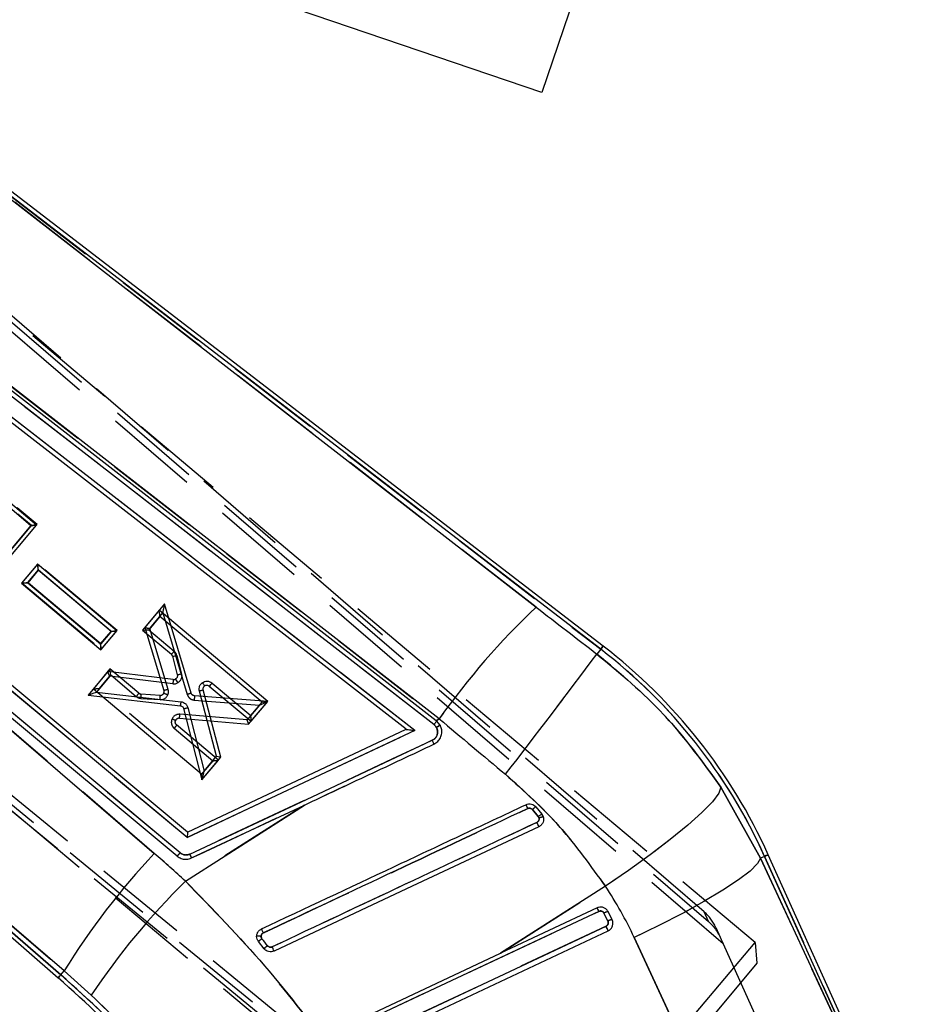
# Model space of a CAD drawing. Extents: x 59 to 746, y 13 to 589.
# Tile 23 of 46: x 440 to 464, y 27 to 54. Entities that reach past the tile are written whole.
import ezdxf

# ---------------------------------------------------------------- set-up
doc = ezdxf.new("R2010")
doc.units = 0
doc.header["$LTSCALE"] = 2
doc.linetypes.add('HIDDEN', pattern=[1.905, 1.27, -0.635])
doc.layers.get('0').update_dxf_attribs({"linetype": 'CONTINUOUS'})
doc.styles.add('SLDTEXTSTYLE0', font='TXT', dxfattribs={"width": 0.75})
doc.dimstyles.new('SLDDIMSTYLE4', dxfattribs={"dimtxt": 7, "dimasz": 6.604, "dimexe": 0, "dimexo": 0.0625, "dimgap": 1.75, "dimtad": 1, "dimdec": 4, "dimlfac": 5, "dimzin": 12, "dimtxsty": 'SLDTEXTSTYLE0', "dimsah": 1, "dimcen": 0.09, "dimazin": 3, "dimtfac": 1, "dimtdec": 0, "dimtofl": 0, "dimtmove": 0, "dimatfit": 3, "dimtolj": 1, "dimtzin": 12})

# ---------------------------------------------------------------- blocks, each defined once
blk = doc.blocks.new('_D_10')
at = {"color": 7, "linetype": 'CONTINUOUS'}
blk.add_line((342.794, 90.145), (332.222, 90.145), dxfattribs=at)
blk.add_arc((379.939, 90.145), 45.717, 341.1871, 180, dxfattribs=at)
for points in [[(334.222, 90.145), (335.709, 96.659), (333.682, 96.805)], [(423.214, 75.402), (425.873, 81.532), (423.907, 82.048)]]:
    blk.add_solid(points, dxfattribs=at)
at = {"color": 7, "linetype": 'CONTINUOUS', "insert": (365.12, 144.297, 0.04), "char_height": 7, "attachment_point": 1, "rotation": 2.4731, "style": 'SLDTEXTSTYLE0'}
blk.add_mtext('200°', dxfattribs=at)

msp = doc.modelspace()

# ---------------------------------------------------------------- linework, layer by layer
at = {"color": 7, "linetype": 'CONTINUOUS'}
for p, q in [((453.848127, 51.54874), (411.824487, 65.865346)), ((457.943616, 63.57026), (453.848127, 51.54874)), ((433.491669, 53.381538), (453.701345, 37.695382)), ((455.435864, 36.564065), (433.505819, 53.39839)), ((455.500738, 36.648583), (433.57415, 53.480257)), ((451.087914, 34.691521), (430.315016, 50.814836)), ((450.94669, 34.534671), (434.4821, 47.320736)), ((451.007236, 34.639944), (434.550075, 47.420236)), ((450.431431, 34.377777), (434.212283, 46.973175)), ((450.197535, 34.40787), (434.133084, 46.883097)), ((426.181732, 45.890936), (443.414394, 31.066086)), ((444.309198, 31.64314), (430.359198, 43.262344)), ((444.296674, 31.497346), (430.288024, 43.165416)), ((444.108144, 31.081718), (430.100334, 42.749136)), ((444.025734, 30.994221), (430.017938, 42.661629)), ((424.168042, 42.201687), (440.824936, 27.716356)), ((424.236647, 42.283228), (440.894852, 27.796755)), ((440.98659, 27.902245), (424.250583, 42.299832)), ((440.243689, 39.90807), (437.320987, 42.361485)), ((440.091137, 39.8899), (437.339995, 42.199297)), ((438.784085, 38.332837), (440.091137, 39.8899)), ((438.792626, 38.179441), (440.243689, 39.90807)), ((440.268824, 38.855331), (439.840172, 38.344873)), ((442.4058, 37.062139), (440.268824, 38.855331)), ((440.287832, 38.693172), (440.003226, 38.354254)), ((442.253218, 37.043967), (440.287832, 38.693172)), ((439.840172, 38.344873), (441.977165, 36.551707)), ((440.003226, 38.354254), (441.96863, 36.705073)), ((443.545947, 37.611417), (443.099217, 37.07943)), ((443.564955, 37.449258), (443.262277, 37.088811)), ((446.469096, 35.158532), (443.545947, 37.611417)), ((446.316514, 35.140362), (443.564955, 37.449258)), ((441.96863, 36.705073), (442.253218, 37.043967)), ((441.977165, 36.551707), (442.4058, 37.062139)), ((443.099217, 37.07943), (443.875162, 36.428324)), ((443.262277, 37.088811), (443.95238, 36.509732)), ((443.908332, 36.37513), (444.032321, 35.873838)), ((444.022296, 36.397625), (444.146351, 35.896046)), ((455.435864, 36.564065), (455.336062, 36.434052)), ((442.159931, 35.96089), (441.629128, 35.328773)), ((442.211942, 35.838031), (441.85404, 35.411818)), ((443.921028, 35.748173), (442.159931, 35.96089)), ((443.913088, 35.632554), (442.211942, 35.838031)), ((444.894806, 35.572732), (446.022389, 34.626584)), ((444.972036, 35.654134), (446.013854, 34.779949)), ((441.629128, 35.328773), (444.116882, 35.042245)), ((441.85404, 35.411818), (444.13564, 35.149033)), ((445.091544, 33.681647), (444.627724, 35.436546)), ((445.20943, 33.658501), (444.730923, 35.468978)), ((446.013854, 34.779949), (446.316514, 35.140362)), ((446.022389, 34.626584), (446.469096, 35.158532)), ((444.20347, 34.966759), (444.696496, 33.047686)), ((444.317017, 34.990878), (444.756017, 33.282096)), ((451.007233, 34.639943), (451.087914, 34.691521)), ((451.015071, 34.633856), (451.007233, 34.639943)), ((451.110069, 34.523527), (451.015071, 34.633855)), ((451.114527, 34.515361), (451.110069, 34.523527)), ((450.431428, 34.377777), (444.296674, 31.497347)), ((444.309197, 31.64314), (450.197534, 34.40787)), ((451.014397, 34.453907), (451.010756, 34.460572)), ((444.756017, 33.282096), (445.091544, 33.681647)), ((444.696496, 33.047686), (445.20943, 33.658501)), ((458.676068, 32.847524), (459.739284, 30.937426)), ((444.250576, 30.320489), (447.454623, 32.368801)), ((444.419149, 30.943539), (447.454623, 32.368801)), ((453.753893, 32.058238), (453.595308, 32.249219)), ((453.68819, 32.32067), (453.848688, 32.127202)), ((453.848688, 32.127202), (453.887532, 32.056101)), ((453.771625, 32.025776), (453.753893, 32.058238)), ((463.909898, 22.244991), (459.94883, 31.031889)), ((459.851698, 30.988101), (459.739284, 30.937426)), ((459.739284, 30.937426), (463.806645, 22.198442)), ((463.812766, 22.201202), (459.851698, 30.988101)), ((455.563269, 30.184277), (452.738623, 28.378513)), ((455.387501, 29.507295), (448.369012, 26.213337)), ((455.343459, 29.601031), (452.738623, 28.378513)), ((455.523012, 29.459549), (455.521158, 29.463165)), ((455.6298, 29.243151), (455.523012, 29.459549)), ((455.637149, 29.498608), (455.634395, 29.503965)), ((455.744354, 29.281359), (455.637149, 29.498608)), ((448.600123, 25.829977), (455.580912, 29.106385)), ((448.658053, 25.706451), (455.638842, 28.982861)), ((446.370689, 28.500602), (446.218244, 28.693368)), ((460.40533, 20.06431), (456.337974, 28.803294)), ((448.32497, 26.307072), (452.738623, 28.378513)), ((440.894852, 27.796755), (440.98659, 27.902245)), ((441.71764, 27.251405), (440.98659, 27.902245))]:
    msp.add_line(p, q, dxfattribs=at)
at = {"color": 7, "linetype": 'HIDDEN'}
for p, q in [((453.701345, 37.695382), (433.491669, 53.381538)), ((433.505819, 53.39839), (455.435864, 36.564065)), ((459.593479, 28.6717), (430.847416, 52.802086)), ((430.863611, 52.861686), (458.338962, 29.235103)), ((458.223913, 29.490315), (430.914501, 52.989404)), ((458.735488, 28.630478), (430.748318, 52.69718)), ((430.315016, 50.814836), (451.087914, 34.691521)), ((450.946691, 34.534672), (434.482098, 47.320738)), ((450.431431, 34.377777), (434.212281, 46.973177)), ((443.414394, 31.066086), (426.181732, 45.890936)), ((424.373863, 45.084873), (458.477131, 17.142311)), ((424.10563, 44.878126), (457.768891, 17.31408)), ((457.84354, 17.40301), (424.231396, 44.943168)), ((453.061239, 20.889965), (424.327008, 45.01042)), ((444.296674, 31.497346), (430.288023, 43.165417)), ((444.108159, 31.081705), (430.100333, 42.749137)), ((440.894852, 27.796755), (424.236647, 42.283228)), ((424.250583, 42.299832), (440.98659, 27.902245)), ((440.254615, 39.921081), (439.717487, 40.371964)), ((439.736334, 40.20991), (440.102057, 39.902911)), ((440.102057, 39.902911), (438.79501, 38.345848)), ((440.243689, 39.90807), (440.254478, 39.920921)), ((440.273187, 38.860714), (439.844719, 38.350103)), ((440.273348, 38.86058), (440.273187, 38.860714)), ((442.409495, 37.066729), (440.273348, 38.86058)), ((440.007714, 38.359479), (440.292195, 38.698497)), ((440.292195, 38.698497), (442.256967, 37.048563)), ((439.844874, 38.349969), (441.981051, 36.556137)), ((441.97251, 36.709563), (440.007714, 38.359479)), ((443.689928, 37.783766), (443.159346, 37.151469)), ((444.403164, 35.383288), (443.690101, 37.783189)), ((443.289355, 37.121533), (443.647114, 37.547868)), ((443.647114, 37.547868), (444.301228, 35.346354)), ((443.159358, 37.15142), (443.674008, 35.453763)), ((443.78647, 35.481717), (443.289355, 37.121533)), ((442.256967, 37.048563), (441.97251, 36.709563)), ((441.981182, 36.556297), (442.409358, 37.06657)), ((455.435864, 36.564065), (455.336062, 36.434052)), ((442.220465, 36.032588), (441.773925, 35.500444)), ((441.936926, 35.509818), (442.239479, 35.870371)), ((442.220626, 36.032454), (442.220465, 36.032588)), ((442.996166, 35.381194), (442.220626, 36.032454)), ((442.239479, 35.870371), (442.929367, 35.291035)), ((443.921135, 35.748159), (443.921028, 35.748173)), ((441.774086, 35.500308), (444.696186, 33.046498)), ((444.687645, 33.199923), (441.936926, 35.509818)), ((443.569491, 35.322484), (443.054304, 35.35774)), ((443.674008, 35.453763), (443.673978, 35.453866)), ((446.467982, 35.158024), (444.492511, 35.311086)), ((443.051896, 35.241605), (443.567357, 35.206331)), ((444.488386, 35.19508), (446.247427, 35.058785)), ((446.247427, 35.058785), (445.912055, 34.659106)), ((445.955304, 34.547047), (446.467564, 35.157531)), ((445.912055, 34.659106), (444.103841, 34.81181)), ((445.14269, 33.578617), (444.015483, 34.525213)), ((444.089262, 34.704597), (444.089274, 34.704597)), ((444.089274, 34.704597), (445.955274, 34.547011)), ((445.955274, 34.547011), (445.955304, 34.547047)), ((450.946693, 34.534673), (450.962613, 34.55557)), ((451.087914, 34.691521), (451.007233, 34.639943)), ((443.948654, 34.435079), (444.990168, 33.560451)), ((444.296674, 31.497347), (450.431428, 34.377777)), ((451.010756, 34.460572), (451.014397, 34.453907)), ((444.990168, 33.560451), (444.687645, 33.199923)), ((444.696317, 33.046658), (445.142559, 33.578458)), ((459.739284, 30.937426), (458.676068, 32.847524)), ((447.454623, 32.368801), (444.250576, 30.320489)), ((453.595308, 32.249219), (453.753893, 32.058238)), ((453.887532, 32.056101), (453.8487, 32.127189)), ((459.851698, 30.988101), (459.739284, 30.937426)), ((463.806645, 22.198442), (459.739284, 30.937426)), ((459.851698, 30.988101), (463.812766, 22.201202)), ((452.738623, 28.378513), (455.563269, 30.184277)), ((448.369012, 26.213337), (455.387501, 29.507295)), ((455.523012, 29.459549), (455.6298, 29.243151)), ((458.338962, 29.235103), (458.223913, 29.490315)), ((455.580912, 29.106385), (448.600123, 25.829977)), ((458.536271, 29.072405), (458.655659, 28.807556)), ((453.061239, 20.889965), (459.593479, 28.6717)), ((456.337974, 28.803294), (460.40533, 20.06431)), ((458.735488, 28.630478), (461.224745, 23.108516)), ((459.593479, 28.6717), (459.642676, 28.108158)), ((459.642676, 28.108158), (453.624783, 20.939157)), ((440.894852, 27.796755), (440.98659, 27.902245)), ((440.98659, 27.902245), (441.71764, 27.251405))]:
    msp.add_line(p, q, dxfattribs=at)
at = {"color": 7, "linetype": 'HIDDEN', "flags": 128}
for points in [[(443.159346, 37.151469), (443.159346, 37.151457), (443.159358, 37.15142)], [(455.435864, 36.564065), (455.464236, 36.601027), (455.484513, 36.627442), (455.496685, 36.643297), (455.500738, 36.648583)], [(450.899945, 34.111663), (450.682769, 34.009697), (449.814073, 33.601833), (446.339289, 31.970342), (444.373886, 31.047509)], [(444.419149, 30.943539), (444.636325, 31.045511), (445.505015, 31.453396), (447.242401, 32.269155), (448.547474, 32.881919)], [(458.676068, 32.847524), (458.618287, 32.689049), (458.444802, 32.459869), (458.161722, 32.168055), (457.779006, 31.823882), (457.310138, 31.439463), (456.771622, 31.028334), (456.182418, 30.604971), (455.563269, 30.184277)], [(459.851698, 30.988101), (459.894178, 31.007252), (459.924535, 31.020937), (459.942756, 31.029151), (459.94883, 31.031889)], [(459.739284, 30.937426), (459.660713, 30.790857), (459.460411, 30.593222), (459.145252, 30.351291), (458.726023, 30.073347), (458.217076, 29.768913), (457.635848, 29.448412), (457.00225, 29.122823), (456.337974, 28.803294)], [(458.655659, 28.807556), (458.681367, 28.750526), (458.708153, 28.691106), (458.735488, 28.630478)], [(440.894852, 27.796755), (440.864275, 27.761593), (440.842424, 27.736465), (440.829305, 27.721383), (440.824936, 27.716356)]]:
    msp.add_lwpolyline(points, dxfattribs=at)
at = {"color": 8, "linetype": 'CONTINUOUS', "flags": 128}
for points in [[(455.500738, 36.648583), (455.496685, 36.643297), (455.484513, 36.627442), (455.464236, 36.601027), (455.435864, 36.564065)], [(459.94883, 31.031889), (459.942756, 31.029151), (459.924535, 31.020937), (459.894178, 31.007252), (459.851698, 30.988101)], [(440.824936, 27.716356), (440.829305, 27.721383), (440.842424, 27.736465), (440.864275, 27.761593), (440.894852, 27.796755)]]:
    msp.add_lwpolyline(points, dxfattribs=at)
at = {"color": 7, "linetype": 'CONTINUOUS', "flags": 128}
for points in [[(444.373886, 31.047509), (447.668282, 32.594343), (450.899945, 34.111663)], [(458.676068, 32.847524), (458.618287, 32.689049), (458.444802, 32.459869), (458.161722, 32.168055), (457.779006, 31.823882), (457.310138, 31.439463), (456.771622, 31.028334), (456.182418, 30.604971), (455.563269, 30.184277)], [(453.770719, 31.785541), (450.20654, 30.112033), (446.639661, 28.437256)], [(459.739284, 30.937426), (459.660713, 30.790857), (459.460411, 30.593222), (459.145252, 30.351291), (458.726023, 30.073347), (458.217076, 29.768913), (457.635848, 29.448412), (457.00225, 29.122823), (456.337974, 28.803294)]]:
    msp.add_lwpolyline(points, dxfattribs=at)
at = {"color": 7, "linetype": 'HIDDEN'}
for centre, radius, start, end in [((440.253295, 39.922071), 0.001649, 315.7782525, 323.1070015), ((439.845739, 38.351125), 0.001443, 225.0564656, 233.1987179), ((443.646387, 37.770418), 0.045542, 16.2861707, 17.04448), ((467.387734, 23.149094), 19.972775, 133.2554471, 144.6964626), ((442.407719, 37.068118), 0.002255, 316.6381434, 321.9831082), ((441.978089, 36.558707), 0.003921, 319.0568129, 322.0733847), ((221.874784, 211.543596), 291.834749, 322.32914417, 323.12796851), ((446.553904, 24.993555), 14.586496, 24.2654997, 52.4888023), ((441.764988, 35.489674), 0.013995, 49.4519724, 50.3135467), ((442.59203, 35.610792), 0.464802, 316.5324896, 330.3982055), ((443.06644, 35.45423), 0.213122, 229.9723841, 266.0863258), ((443.061203, 35.458626), 0.101122, 229.9723841, 266.0876618), ((442.456153, 35.31205), 0.599894, 353.2562419, 4.3680774), ((443.581106, 35.420404), 0.214515, 266.3251717, 336.9624714), ((443.575869, 35.4248), 0.102515, 266.4346801, 336.9304757), ((443.576311, 35.424493), 0.101988, 336.9917575, 16.7386527), ((444.410463, 36.903406), 1.689584, 244.014665, 248.0357884), ((443.581548, 35.420097), 0.213988, 336.9917575, 16.7361021), ((446.428458, 35.191035), 0.051496, 319.4120012, 320.1308032), ((444.08613, 34.598904), 0.213641, 85.245114, 153.6377351), ((444.710513, 36.284107), 1.787375, 242.8431937, 246.2213373), ((444.080893, 34.603301), 0.101641, 85.2774922, 153.6200883), ((450.793497, 34.337468), 0.249715, 29.5367113, 52.158937), ((445.145652, 33.576047), 0.003921, 139.056813, 142.0733847), ((444.693224, 33.049068), 0.003921, 319.0568129, 322.0733847), ((457.986885, 17.370323), 19.998285, 136.7764345, 148.2212037), ((443.409094, 30.565639), 1.078435, 20.5127982, 26.5400523), ((458.306918, 16.139929), 19.966698, 134.7479509, 146.1858765), ((400.213841, 3.64109), 60.935977, 25.11785877, 25.21523868), ((455.75809, 29.049346), 0.23242, 93.3881773, 123.5027365), ((369.33331, -11.416772), 95.293102, 25.08430129, 25.1663333), ((447.528693, 27.1807), 2.00136, 127.3982249, 130.9029074), ((422.905933, 7.111036), 27.413504, 35.9888023, 48.9888023)]:
    msp.add_arc(centre, radius, start, end, dxfattribs=at)
at = {"color": 7, "linetype": 'CONTINUOUS'}
for centre, radius, start, end in [((467.387734, 23.149094), 19.972775, 133.2554471, 144.6964626), ((446.553904, 24.993555), 14.693045, 24.2654997, 52.4888023), ((443.810173, 36.350857), 0.101116, 13.8888707, 50.0062935), ((443.579155, 36.786421), 0.4646, 309.5775444, 323.4487636), ((443.849779, 36.971704), 0.59944, 275.6055171, 286.7260649), ((443.81541, 36.346461), 0.213116, 13.8907702, 50.0062935), ((221.874784, 211.543596), 291.834749, 322.32914417, 323.12796851), ((446.553904, 24.993555), 14.586496, 24.2654997, 52.4888023), ((443.938269, 35.845066), 0.213999, 263.242444, 303.0361237), ((443.933032, 35.849462), 0.101999, 263.241178, 302.9836124), ((442.746, 34.852803), 1.540797, 31.8406754, 36.2504897), ((444.598782, 35.93092), 0.464681, 309.5720064, 323.4412799), ((450.793497, 34.337468), 0.249713, 29.5367113, 52.158937), ((451.377714, 31.321825), 2.30283, 24.4644409, 27.3088408), ((454.03271, 31.776721), 0.643875, 122.3487972, 132.7910521), ((450.901675, 30.542629), 3.126699, 23.4229592, 25.7570892), ((457.986885, 17.370323), 19.998285, 136.7764345, 148.2212037), ((443.446819, 30.582063), 1.037349, 20.3933207, 26.6595299), ((458.306918, 16.139929), 19.966698, 134.7479509, 146.1858765), ((400.213841, 3.64109), 60.935977, 25.11785877, 25.21523868), ((455.75809, 29.049346), 0.23242, 93.3881773, 123.5027365), ((369.33331, -11.416772), 95.293102, 25.08430129, 25.1663333), ((447.531895, 27.17955), 2.004326, 127.450987, 130.9505624), ((447.276016, 27.503314), 1.346922, 127.0196305, 132.2328114), ((444.664267, 27.611298), 2.141119, 22.6909434, 25.9988188), ((422.905933, 7.111036), 27.306955, 35.9888023, 48.9888023), ((422.905933, 7.111036), 27.413504, 35.9888023, 48.9888023)]:
    msp.add_arc(centre, radius, start, end, dxfattribs=at)
for centre, major_axis, ratio, start_param, end_param in [((440.0859, 39.894296), (0.157718, 0.013768), 0.030552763, 4.742932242, 6.252642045), ((440.282593, 38.697568), (-0.013765, 0.15769), 0.030558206, 4.681840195, 6.25264757), ((439.997992, 38.35865), (0.157747, 0.013771), 0.03054732, 3.172141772, 4.742926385), ((457.264468, 38.037259), (23.661233, -18.091513), 0.082098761, 4.624215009, 4.693649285), ((443.559718, 37.453654), (-0.013765, 0.15769), 0.030558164, 4.681840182, 6.252647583), ((442.247982, 37.048363), (0.157747, 0.013769), 0.030547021, 4.742926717, 6.252636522), ((443.257038, 37.093208), (0.157747, 0.013771), 0.030547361, 3.172141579, 4.742926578), ((441.963395, 36.709469), (-0.013765, 0.157688), 0.030558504, 3.172130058, 4.681839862), ((442.206706, 35.842426), (-0.046769, 0.118452), 0.025599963, 4.665162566, 6.269325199), ((441.848805, 35.416213), (0.219429, 0.087341), 0.025496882, 3.188960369, 4.726107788), ((446.311276, 35.144757), (0.157748, 0.013769), 0.030546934, 4.742926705, 6.252636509), ((446.008617, 34.784345), (-0.013765, 0.157688), 0.030558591, 3.172129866, 4.68183967), ((454.83807, 34.876396), (25.807711, -21.470581), 0.07593446, 4.629942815, 4.699377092), ((445.086307, 33.686042), (0.123115, -0.027539), 0.024972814, 4.760524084, 6.270233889), ((444.75078, 33.286492), (0.054223, 0.238527), 0.024862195, 3.189900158, 4.699609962), ((440.363368, 25.622885), (224.513787, 105.548634), 0.000001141, 1.511279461, 1.543065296), ((422.848149, 7.159541), (24.154046, -20.275696), 0.999985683, 1.523166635, 1.558693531), ((446.83886, 24.382151), (-4.426483, 9.49747), 0.999926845, 4.711860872, 4.863120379), ((455.529956, 29.444652), (0.10719, 0.053955), 0.136885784, 0.001083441, 1.566661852), ((445.966627, 29.204984), (-19.960174, 25.219926), 0.000067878, 4.687501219, 4.695116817)]:
    msp.add_ellipse(centre, major_axis=major_axis, ratio=ratio, start_param=start_param, end_param=end_param, dxfattribs=at)
at = {"color": 7, "linetype": 'HIDDEN'}
for centre, major_axis, ratio, start_param, end_param in [((440.096822, 39.907307), (0.157718, 0.013768), 0.030552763, 4.742932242, 6.252642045), ((440.286961, 38.702894), (-0.013769, 0.157748), 0.03054732, 4.681851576, 6.252636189), ((440.00248, 38.363875), (0.15769, 0.013765), 0.030558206, 3.172130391, 4.742937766), ((443.641876, 37.552264), (0.048001, 0.231243), 0.025496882, 4.698670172, 6.235817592), ((457.264468, 38.037259), (23.661233, -18.091513), 0.082098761, 4.624215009, 4.693649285), ((443.28412, 37.125929), (0.124764, -0.025539), 0.025599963, 3.155452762, 4.759615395), ((442.251731, 37.052959), (0.157688, 0.013765), 0.030558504, 4.742938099, 6.252647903), ((441.967271, 36.713958), (-0.013771, 0.157747), 0.030547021, 3.172141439, 4.681851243), ((442.23424, 35.874768), (-0.013769, 0.157747), 0.030547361, 4.681851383, 6.252636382), ((441.931688, 35.514214), (0.15769, 0.013765), 0.030558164, 3.172130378, 4.742937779), ((446.242192, 35.063182), (0.225524, 0.094731), 0.024862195, 4.725167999, 6.234877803), ((445.906819, 34.663502), (-0.048454, 0.116481), 0.024972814, 3.154544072, 4.664253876), ((454.83807, 34.876396), (25.807711, -21.470581), 0.07593446, 4.629942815, 4.699377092), ((444.98493, 33.564846), (0.157688, 0.013764), 0.030558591, 4.74293829, 6.252648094), ((444.682408, 33.204319), (-0.013771, 0.157748), 0.030546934, 3.172141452, 4.681851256), ((440.363368, 25.622885), (224.510572, 105.547123), 0.000001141, 1.511276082, 1.54306372), ((422.848149, 7.159541), (24.154046, -20.275696), 0.999985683, 1.523166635, 1.558693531), ((446.83886, 24.382151), (-4.426483, 9.49747), 0.999926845, 4.711860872, 4.863120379), ((457.442287, 28.579246), (0.494103, -1.096075), 0.998089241, 1.570796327, 2.008268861), ((445.966627, 29.204984), (-19.960174, 25.219926), 0.000067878, 4.687501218, 4.695112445)]:
    msp.add_ellipse(centre, major_axis=major_axis, ratio=ratio, start_param=start_param, end_param=end_param, dxfattribs=at)
at = {"color": 7, "linetype": 'CONTINUOUS'}
for points, knots in [([(455.336062, 36.434052), (455.959283, 35.913237), (457.224753, 34.855705), (458.187471, 33.523595), (458.676068, 32.847524)], [0, 0, 0, 0, 0.492481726, 1, 1, 1, 1]), ([(444.032321, 35.873838), (444.033926, 35.862391), (444.037134, 35.839497), (444.027124, 35.805708), (444.009861, 35.779841), (443.994604, 35.768425), (443.98856, 35.763902)], [0, 0, 0, 0, 0.273476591, 0.546956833, 0.82051386, 1, 1, 1, 1]), ([(444.146351, 35.896046), (444.140379, 35.894588), (444.131033, 35.892307), (444.109799, 35.887316), (444.083428, 35.881426), (444.05553, 35.875899), (444.036372, 35.872914), (444.033672, 35.873531), (444.032321, 35.87384)], [0, 0, 0, 0, 0.102630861, 0.160639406, 0.370479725, 0.580332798, 0.790167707, 1, 1, 1, 1]), ([(444.146351, 35.896046), (444.149079, 35.880448), (444.155953, 35.84115), (444.145061, 35.776935), (444.111698, 35.711092), (444.073856, 35.680807), (444.054935, 35.665665)], [0, 0, 0, 0, 0.179870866, 0.453181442, 0.726589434, 1, 1, 1, 1]), ([(443.921135, 35.748159), (443.921469, 35.747681), (443.922137, 35.746725), (443.922418, 35.739698), (443.922153, 35.728873), (443.921287, 35.71428), (443.9199, 35.69661), (443.918019, 35.676547), (443.915736, 35.654887), (443.913971, 35.639999), (443.913088, 35.632554)], [0, 0, 0, 0, 0.1249963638, 0.249998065, 0.374998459, 0.4999995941, 0.6250027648, 0.7500022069, 0.8749995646, 1, 1, 1, 1]), ([(444.627724, 35.436546), (444.625276, 35.448714), (444.617991, 35.484915), (444.625109, 35.550258), (444.656702, 35.617349), (444.692412, 35.648895), (444.707374, 35.662112)], [0, 0, 0, 0, 0.14716722, 0.437840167, 0.764471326, 1, 1, 1, 1]), ([(444.707374, 35.662112), (444.72709, 35.674018), (444.767512, 35.698428), (444.839682, 35.707929), (444.907214, 35.69502), (444.950114, 35.671838), (444.968796, 35.656751), (444.972036, 35.654134)], [0, 0, 0, 0, 0.240750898, 0.493578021, 0.746434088, 0.956019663, 1, 1, 1, 1]), ([(444.707374, 35.662112), (444.709912, 35.658688), (444.713497, 35.653849), (444.724329, 35.639215), (444.739373, 35.618722), (444.756036, 35.595721), (444.767185, 35.579938), (444.768378, 35.577738), (444.768975, 35.576638)], [0, 0, 0, 0, 0.076087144, 0.107495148, 0.330615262, 0.553745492, 0.776871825, 1, 1, 1, 1]), ([(444.730923, 35.468978), (444.729187, 35.480477), (444.725713, 35.503475), (444.735423, 35.537596), (444.751454, 35.562064), (444.764656, 35.573045), (444.768975, 35.576638)], [0, 0, 0, 0, 0.286807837, 0.573611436, 0.860499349, 1, 1, 1, 1]), ([(444.768975, 35.576638), (444.778894, 35.582535), (444.798733, 35.59433), (444.833623, 35.598138), (444.867432, 35.591653), (444.885854, 35.57892), (444.894806, 35.572732)], [0, 0, 0, 0, 0.253431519, 0.506862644, 0.760340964, 1, 1, 1, 1]), ([(444.730923, 35.468978), (444.729878, 35.468061), (444.727787, 35.466225), (444.709493, 35.459777), (444.68231, 35.451434), (444.657053, 35.444362), (444.638583, 35.439392), (444.63189, 35.437638), (444.627724, 35.436546)], [0, 0, 0, 0, 0.2196563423, 0.4393200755, 0.6589690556, 0.878644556, 0.9244610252, 1, 1, 1, 1]), ([(444.116882, 35.042245), (444.117672, 35.0434), (444.119251, 35.045709), (444.123288, 35.064687), (444.128015, 35.092732), (444.131769, 35.119091), (444.134282, 35.138154), (444.135149, 35.145099), (444.13564, 35.149033)], [0, 0, 0, 0, 0.219352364, 0.438711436, 0.65806805, 0.877422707, 0.930566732, 1, 1, 1, 1]), ([(444.116882, 35.042245), (444.128291, 35.039632), (444.151109, 35.034405), (444.17943, 35.012745), (444.196382, 34.988658), (444.201713, 34.972187), (444.20347, 34.966759)], [0, 0, 0, 0, 0.2864799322, 0.5730176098, 0.8592902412, 1, 1, 1, 1]), ([(444.13564, 35.149033), (444.145139, 35.147453), (444.178679, 35.141876), (444.232221, 35.11654), (444.288778, 35.064052), (444.307295, 35.016068), (444.317017, 34.990878)], [0, 0, 0, 0, 0.113449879, 0.400561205, 0.685301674, 1, 1, 1, 1]), ([(444.20347, 34.966756), (444.204831, 34.966465), (444.207552, 34.965883), (444.226661, 34.969184), (444.25447, 34.975189), (444.282559, 34.981978), (444.303799, 34.987397), (444.313055, 34.989834), (444.317017, 34.990878)], [0, 0, 0, 0, 0.2099634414, 0.4199230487, 0.6298954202, 0.8398522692, 0.9314550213, 1, 1, 1, 1]), ([(450.945173, 34.007674), (450.981677, 34.029578), (451.0543, 34.073154), (451.127361, 34.179661), (451.16158, 34.300372), (451.156387, 34.417938), (451.127372, 34.485467), (451.114527, 34.515361)], [0, 0, 0, 0, 0.212418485, 0.422592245, 0.631275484, 0.836770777, 1, 1, 1, 1]), ([(451.015071, 34.633856), (451.014689, 34.631861), (451.013924, 34.627871), (450.998666, 34.604482), (450.975515, 34.572115), (450.9563, 34.547153), (450.946693, 34.534673)], [0, 0, 0, 0, 0.250005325, 0.500013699, 0.750012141, 1, 1, 1, 1]), ([(451.110069, 34.523525), (451.109276, 34.522207), (451.107691, 34.51957), (451.090576, 34.507741), (451.064711, 34.491606), (451.039254, 34.476691), (451.0209, 34.466249), (451.013955, 34.462362), (451.010756, 34.460572)], [0, 0, 0, 0, 0.217735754, 0.435463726, 0.653190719, 0.870928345, 0.940551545, 1, 1, 1, 1]), ([(451.114527, 34.515359), (451.113714, 34.514055), (451.112089, 34.511447), (451.094813, 34.499857), (451.068719, 34.484092), (451.04313, 34.469583), (451.024651, 34.459443), (451.017676, 34.455677), (451.014397, 34.453907)], [0, 0, 0, 0, 0.217847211, 0.435685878, 0.653544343, 0.871386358, 0.939537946, 1, 1, 1, 1]), ([(450.197713, 34.407733), (450.198915, 34.407343), (450.20159, 34.406477), (450.21954, 34.403577), (450.25792, 34.398258), (450.330472, 34.389228), (450.393453, 34.381978), (450.430944, 34.37783), (450.431428, 34.377777)], [0, 0, 0, 0, 0.080182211, 0.178421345, 0.328352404, 0.595687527, 0.994772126, 1, 1, 1, 1]), ([(450.899945, 34.111663), (450.920465, 34.123559), (450.96505, 34.149406), (451.015041, 34.213277), (451.042829, 34.290727), (451.045529, 34.37533), (451.025141, 34.42679), (451.014397, 34.453907)], [0, 0, 0, 0, 0.176185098, 0.38281642, 0.58961524, 0.783743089, 1, 1, 1, 1]), ([(447.454623, 32.368801), (448.036368, 32.641944), (449.19986, 33.188232), (450.363401, 33.734527), (450.945173, 34.007675)], [0, 0, 0, 0, 0.499999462, 1, 1, 1, 1]), ([(450.945602, 34.007876), (450.945346, 34.009224), (450.944836, 34.011918), (450.936829, 34.031021), (450.924347, 34.059088), (450.911085, 34.08793), (450.902599, 34.106008), (450.899945, 34.111663)], [0, 0, 0, 0, 0.22257558, 0.445153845, 0.667726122, 0.896071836, 1, 1, 1, 1]), ([(455.563269, 30.184277), (455.176289, 30.726668), (454.392439, 31.825313), (453.383094, 32.735431), (452.872054, 33.196232)], [0, 0, 0, 0, 0.493690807, 1, 1, 1, 1]), ([(446.298192, 29.032587), (447.485775, 29.590205), (449.267154, 30.426634), (451.64241, 31.541884), (452.830061, 32.099517), (453.423885, 32.378333)], [0, 0, 0, 0, 0.4999988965, 0.7499996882, 1, 1, 1, 1]), ([(453.423885, 32.378333), (453.447581, 32.386738), (453.494972, 32.403549), (453.571201, 32.396972), (453.639147, 32.369401), (453.672549, 32.336211), (453.68819, 32.32067)], [0, 0, 0, 0, 0.257814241, 0.515617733, 0.773181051, 1, 1, 1, 1]), ([(453.473792, 32.275493), (452.286609, 31.717386), (449.912059, 30.601086), (447.537629, 29.484802), (446.350322, 28.926618)], [0, 0, 0, 0, 0.499961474, 1, 1, 1, 1]), ([(453.595308, 32.249219), (453.58704, 32.257235), (453.570503, 32.273267), (453.537461, 32.285055), (453.503763, 32.286503), (453.48338, 32.279015), (453.473792, 32.275493)], [0, 0, 0, 0, 0.257185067, 0.514370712, 0.771555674, 1, 1, 1, 1]), ([(453.753893, 32.058238), (453.76593, 32.067892), (453.790005, 32.087202), (453.820879, 32.11041), (453.843075, 32.125791), (453.846825, 32.126723), (453.8487, 32.127189)], [0, 0, 0, 0, 0.249992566, 0.500006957, 0.749995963, 1, 1, 1, 1]), ([(453.717718, 31.901357), (453.720628, 31.902837), (453.733652, 31.909461), (453.753934, 31.92695), (453.771772, 31.956907), (453.779033, 31.991742), (453.774096, 32.014424), (453.771625, 32.025776)], [0, 0, 0, 0, 0.066300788, 0.296817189, 0.531686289, 0.765624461, 1, 1, 1, 1]), ([(453.887508, 32.056176), (453.892942, 32.031558), (453.903809, 31.982332), (453.888104, 31.906767), (453.849765, 31.841381), (453.805586, 31.803235), (453.777099, 31.788779), (453.770719, 31.785541)], [0, 0, 0, 0, 0.23384881, 0.467610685, 0.701591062, 0.933162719, 1, 1, 1, 1]), ([(453.771625, 32.025776), (453.786567, 32.030544), (453.816452, 32.040079), (453.854533, 32.050774), (453.881539, 32.057107), (453.885534, 32.056437), (453.887532, 32.056101)], [0, 0, 0, 0, 0.249994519, 0.500002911, 0.750005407, 1, 1, 1, 1]), ([(444.309352, 31.643011), (444.309753, 31.641305), (444.310553, 31.637898), (444.309604, 31.617779), (444.307162, 31.58826), (444.30293, 31.547578), (444.29898, 31.515343), (444.296735, 31.497827), (444.296674, 31.497347)], [0, 0, 0, 0, 0.173808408, 0.347202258, 0.530940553, 0.742088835, 0.992920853, 1, 1, 1, 1]), ([(444.108162, 31.081704), (444.098013, 31.069696), (444.077716, 31.045679), (444.051027, 31.016298), (444.03141, 30.996534), (444.027627, 30.994992), (444.025735, 30.994221)], [0, 0, 0, 0, 0.250004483, 0.500008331, 0.750002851, 1, 1, 1, 1]), ([(444.108144, 31.081717), (444.11605, 31.075611), (444.146109, 31.052394), (444.208183, 31.026684), (444.293979, 31.019241), (444.34725, 31.038087), (444.373886, 31.04751)], [0, 0, 0, 0, 0.106362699, 0.404419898, 0.702211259, 1, 1, 1, 1]), ([(444.025753, 30.994207), (444.061054, 30.970334), (444.131037, 30.923006), (444.257793, 30.902182), (444.35546, 30.916352), (444.406395, 30.938095), (444.419149, 30.94354)], [0, 0, 0, 0, 0.303745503, 0.602161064, 0.900373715, 1, 1, 1, 1]), ([(444.250576, 30.320489), (444.977198, 29.574942), (446.442654, 28.07132), (447.700456, 26.403785), (448.334596, 25.563069)], [0, 0, 0, 0, 0.495833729, 1, 1, 1, 1]), ([(455.634395, 29.503965), (455.620258, 29.525127), (455.591982, 29.567455), (455.525753, 29.608626), (455.451465, 29.625729), (455.388356, 29.619439), (455.354452, 29.605538), (455.343459, 29.601031)], [0, 0, 0, 0, 0.2256590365, 0.4513524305, 0.6756423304, 0.8948317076, 1, 1, 1, 1]), ([(455.521158, 29.463165), (455.518081, 29.468198), (455.509151, 29.482799), (455.487249, 29.502286), (455.455461, 29.515999), (455.420163, 29.518711), (455.398393, 29.511102), (455.387501, 29.507295)], [0, 0, 0, 0, 0.114925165, 0.333450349, 0.557907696, 0.778817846, 1, 1, 1, 1]), ([(455.521158, 29.463165), (455.524065, 29.464678), (455.531655, 29.468627), (455.551151, 29.478323), (455.578885, 29.490943), (455.607616, 29.501757), (455.628253, 29.507021), (455.632344, 29.504993), (455.634389, 29.503979)], [0, 0, 0, 0, 0.052610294, 0.137360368, 0.353019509, 0.568689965, 0.784338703, 1, 1, 1, 1]), ([(455.580912, 29.106385), (455.588121, 29.11046), (455.604992, 29.119998), (455.625894, 29.143869), (455.639397, 29.17566), (455.641624, 29.210943), (455.633744, 29.232408), (455.6298, 29.243151)], [0, 0, 0, 0, 0.153001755, 0.358081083, 0.575354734, 0.787479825, 1, 1, 1, 1]), ([(455.638842, 28.982861), (455.660403, 28.995761), (455.703508, 29.021552), (455.747936, 29.084399), (455.769297, 29.15643), (455.766942, 29.22537), (455.751081, 29.264684), (455.744354, 29.281359)], [0, 0, 0, 0, 0.211878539, 0.42358153, 0.637472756, 0.846232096, 1, 1, 1, 1]), ([(446.170894, 28.847235), (446.175337, 28.872092), (446.184222, 28.921805), (446.228777, 28.989574), (446.274243, 29.017748), (446.298192, 29.032587)], [0, 0, 0, 0, 0.321242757, 0.642480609, 1, 1, 1, 1]), ([(446.350322, 28.926618), (446.349737, 28.926333), (446.33867, 28.920947), (446.318934, 28.906405), (446.301427, 28.880665), (446.293532, 28.857985), (446.292041, 28.845918), (446.291445, 28.841095)], [0, 0, 0, 0, 0.018022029, 0.340961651, 0.663701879, 0.865599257, 1, 1, 1, 1]), ([(446.298192, 29.032587), (446.299189, 29.031103), (446.301184, 29.028134), (446.313365, 29.003794), (446.330388, 28.96874), (446.343677, 28.940658), (446.350322, 28.926618)], [0, 0, 0, 0, 0.2500017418, 0.499995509, 0.7499993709, 1, 1, 1, 1]), ([(446.218244, 28.693368), (446.204673, 28.714535), (446.177531, 28.756867), (446.169173, 28.812783), (446.170655, 28.84245), (446.170894, 28.847235)], [0, 0, 0, 0, 0.456148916, 0.912285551, 1, 1, 1, 1]), ([(446.170894, 28.847235), (446.172239, 28.847446), (446.174928, 28.84787), (446.195635, 28.84717), (446.226034, 28.845554), (446.255846, 28.84363), (446.278029, 28.842077), (446.287083, 28.841415), (446.291445, 28.841095)], [0, 0, 0, 0, 0.213885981, 0.427782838, 0.641661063, 0.855553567, 0.93040987, 1, 1, 1, 1]), ([(446.291445, 28.841095), (446.291339, 28.838996), (446.29066, 28.825454), (446.294442, 28.799875), (446.306887, 28.780435), (446.313099, 28.770732)], [0, 0, 0, 0, 0.084186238, 0.542924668, 1, 1, 1, 1]), ([(446.639661, 28.437256), (446.615846, 28.428878), (446.568228, 28.412126), (446.491768, 28.41865), (446.421769, 28.447536), (446.387529, 28.483107), (446.370689, 28.500602)], [0, 0, 0, 0, 0.2527193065, 0.5053044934, 0.7566936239, 1, 1, 1, 1]), ([(446.465049, 28.578737), (446.472722, 28.570816), (446.48839, 28.554642), (446.520389, 28.541207), (446.555661, 28.538334), (446.577686, 28.546017), (446.588711, 28.549863)], [0, 0, 0, 0, 0.2406517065, 0.4914452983, 0.7454497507, 1, 1, 1, 1]), ([(444.918434, 23.664633), (444.43605, 24.292324), (443.460446, 25.561806), (442.302861, 26.68405), (441.71764, 27.251405)], [0, 0, 0, 0, 0.494446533, 1, 1, 1, 1])]:
    msp.add_open_spline(points, degree=3, knots=knots, dxfattribs=at)
at = {"color": 7, "linetype": 'HIDDEN'}
for points, knots in [([(458.676068, 32.847524), (458.202864, 33.504047), (457.242027, 34.837108), (455.977712, 35.896435), (455.336062, 36.434052)], [0, 0, 0, 0, 0.492492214, 1, 1, 1, 1]), ([(443.567357, 35.206331), (443.56785, 35.213823), (443.568836, 35.228809), (443.569991, 35.250607), (443.57083, 35.270792), (443.571325, 35.288559), (443.57144, 35.303218), (443.571163, 35.314076), (443.570549, 35.321098), (443.569844, 35.322022), (443.569491, 35.322484)], [0, 0, 0, 0, 0.1250000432, 0.2499983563, 0.3750003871, 0.5000000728, 0.6249971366, 0.7499993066, 0.8750005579, 1, 1, 1, 1]), ([(443.78647, 35.481717), (443.779292, 35.479557), (443.764935, 35.475237), (443.743996, 35.469244), (443.724562, 35.463912), (443.707404, 35.459477), (443.693176, 35.456106), (443.682569, 35.453965), (443.675596, 35.453024), (443.674537, 35.453516), (443.674008, 35.453763)], [0, 0, 0, 0, 0.124988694, 0.250004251, 0.375008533, 0.499995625, 0.625004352, 0.749992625, 0.87499788, 1, 1, 1, 1]), ([(444.403164, 35.383285), (444.402163, 35.382307), (444.40016, 35.380353), (444.382167, 35.373099), (444.355363, 35.363597), (444.330173, 35.355372), (444.311835, 35.349614), (444.305145, 35.347558), (444.301228, 35.346354)], [0, 0, 0, 0, 0.21935747, 0.438711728, 0.658066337, 0.877426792, 0.92822276, 1, 1, 1, 1]), ([(444.301228, 35.346354), (444.304406, 35.337313), (444.315655, 35.305313), (444.349798, 35.256996), (444.411284, 35.210299), (444.461825, 35.200323), (444.488386, 35.19508)], [0, 0, 0, 0, 0.112903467, 0.399611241, 0.684474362, 1, 1, 1, 1]), ([(444.492511, 35.311086), (444.492503, 35.311087), (444.491355, 35.31123), (444.478654, 35.312353), (444.454894, 35.319796), (444.426189, 35.340529), (444.410497, 35.363943), (444.404318, 35.378959), (444.403166, 35.38328), (444.403164, 35.383288)], [0, 0, 0, 0, 0.000197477, 0.028512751, 0.314945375, 0.601316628, 0.889296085, 0.999809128, 1, 1, 1, 1]), ([(444.492511, 35.311086), (444.493034, 35.309795), (444.494081, 35.307215), (444.494136, 35.287821), (444.493025, 35.259394), (444.49118, 35.230433), (444.489522, 35.208567), (444.488719, 35.199032), (444.488386, 35.19508)], [0, 0, 0, 0, 0.209968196, 0.419937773, 0.629907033, 0.839886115, 0.933643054, 1, 1, 1, 1]), ([(444.089262, 34.704597), (444.090104, 34.70614), (444.09179, 34.709227), (444.09567, 34.733791), (444.099938, 34.769145), (444.10254, 34.797588), (444.103841, 34.81181)], [0, 0, 0, 0, 0.249999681, 0.500001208, 0.74999598, 1, 1, 1, 1]), ([(443.894706, 34.693771), (443.886131, 34.671143), (443.868981, 34.625888), (443.873795, 34.552442), (443.899507, 34.484887), (443.93256, 34.45139), (443.948654, 34.435079)], [0, 0, 0, 0, 0.253167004, 0.506327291, 0.759609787, 1, 1, 1, 1]), ([(444.015483, 34.525213), (444.015084, 34.52335), (444.014286, 34.519622), (443.999352, 34.498342), (443.976741, 34.468985), (443.958016, 34.446381), (443.948654, 34.435079)], [0, 0, 0, 0, 0.250000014, 0.49999319, 0.750000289, 1, 1, 1, 1]), ([(444.015483, 34.525213), (444.015477, 34.525218), (444.007218, 34.532101), (443.992446, 34.549315), (443.97962, 34.581021), (443.97818, 34.61575), (443.98445, 34.638366), (443.989831, 34.648455), (443.989835, 34.648462)], [0, 0, 0, 0, 0.000173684, 0.240663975, 0.494118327, 0.747151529, 0.999813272, 1, 1, 1, 1]), ([(451.014397, 34.453907), (451.022664, 34.434602), (451.041932, 34.389606), (451.045963, 34.311177), (451.0273, 34.242539), (450.991969, 34.181933), (450.95126, 34.139501), (450.913284, 34.1189), (450.899945, 34.111663)], [0, 0, 0, 0, 0.15630076, 0.364296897, 0.572598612, 0.677957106, 0.886874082, 1, 1, 1, 1]), ([(452.872054, 33.196232), (453.370647, 32.74753), (454.380764, 31.83849), (455.165751, 30.740367), (455.563269, 30.184277)], [0, 0, 0, 0, 0.493600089, 1, 1, 1, 1]), ([(446.350322, 28.926618), (446.42271, 28.96065), (447.610002, 29.518841), (449.984458, 30.635115), (452.286611, 31.717385), (453.473792, 32.275493)], [0, 0, 0, 0, 0.030486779, 0.500038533, 1, 1, 1, 1]), ([(453.473792, 32.275493), (453.483286, 32.278989), (453.503595, 32.286469), (453.537269, 32.285102), (453.570428, 32.27333), (453.587018, 32.257253), (453.595308, 32.249219)], [0, 0, 0, 0, 0.226298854, 0.484097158, 0.742193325, 1, 1, 1, 1]), ([(453.771649, 32.025702), (453.772579, 32.02252), (453.776681, 32.008486), (453.777771, 31.981747), (453.768042, 31.948343), (453.747566, 31.9193), (453.727672, 31.907341), (453.717718, 31.901357)], [0, 0, 0, 0, 0.067482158, 0.297669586, 0.53219355, 0.765944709, 1, 1, 1, 1]), ([(453.753893, 32.058238), (453.754545, 32.057426), (453.762298, 32.047769), (453.767179, 32.036251), (453.771649, 32.025702)], [0, 0, 0, 0, 0.084161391, 1, 1, 1, 1]), ([(453.771631, 32.025755), (453.786575, 32.03052), (453.816463, 32.040048), (453.854545, 32.050737), (453.88155, 32.057062), (453.88555, 32.056393), (453.88755, 32.056058)], [0, 0, 0, 0, 0.2500129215, 0.5000098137, 0.7500025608, 1, 1, 1, 1]), ([(444.025741, 30.994215), (444.027632, 30.994986), (444.031414, 30.996528), (444.051041, 31.01629), (444.077721, 31.045675), (444.098019, 31.06969), (444.108168, 31.081698)], [0, 0, 0, 0, 0.249998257, 0.500006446, 0.749993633, 1, 1, 1, 1]), ([(444.373886, 31.04751), (444.364775, 31.043641), (444.329852, 31.028808), (444.263282, 31.019598), (444.178301, 31.034102), (444.131535, 31.065838), (444.108156, 31.081704)], [0, 0, 0, 0, 0.105255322, 0.403443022, 0.701766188, 1, 1, 1, 1]), ([(448.334596, 25.563069), (447.711338, 26.389965), (446.454251, 28.057781), (444.98924, 29.562036), (444.250576, 30.320489)], [0, 0, 0, 0, 0.495795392, 1, 1, 1, 1]), ([(455.387501, 29.507295), (455.398393, 29.511102), (455.420163, 29.518711), (455.455461, 29.515999), (455.487249, 29.502286), (455.509151, 29.482799), (455.518081, 29.468198), (455.521158, 29.463165)], [0, 0, 0, 0, 0.221182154, 0.442092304, 0.666549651, 0.885074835, 1, 1, 1, 1]), ([(455.6298, 29.243151), (455.632768, 29.235766), (455.639834, 29.218189), (455.64115, 29.186908), (455.631594, 29.153607), (455.610842, 29.124437), (455.590894, 29.112406), (455.580912, 29.106385)], [0, 0, 0, 0, 0.148471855, 0.353394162, 0.571389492, 0.785524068, 1, 1, 1, 1]), ([(458.338962, 29.235103), (458.339986, 29.234202), (458.389447, 29.190662), (458.513762, 29.066343), (458.600935, 28.90736), (458.655659, 28.807556)], [0, 0, 0, 0, 0.007804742, 0.377139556, 1, 1, 1, 1]), ([(446.291445, 28.841095), (446.293312, 28.851846), (446.297189, 28.874173), (446.314047, 28.899699), (446.332733, 28.917), (446.344737, 28.923564), (446.350322, 28.926618)], [0, 0, 0, 0, 0.299690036, 0.622387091, 0.824310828, 1, 1, 1, 1]), ([(446.313165, 28.770647), (446.306926, 28.780376), (446.294447, 28.799838), (446.29066, 28.825454), (446.291339, 28.838996), (446.291445, 28.841095)], [0, 0, 0, 0, 0.457841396, 0.915932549, 1, 1, 1, 1]), ([(446.588711, 28.549863), (446.578286, 28.54617), (446.557013, 28.538634), (446.522345, 28.540754), (446.489467, 28.553775), (446.473189, 28.570415), (446.465049, 28.578737)], [0, 0, 0, 0, 0.241356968, 0.492495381, 0.746198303, 1, 1, 1, 1]), ([(441.71764, 27.251405), (442.290332, 26.696807), (443.448396, 25.575331), (444.424857, 24.306165), (444.918434, 23.664633)], [0, 0, 0, 0, 0.4945250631, 1, 1, 1, 1])]:
    msp.add_open_spline(points, degree=3, knots=knots, dxfattribs=at)

# ---------------------------------------------------------------- dimensions: what is measured, and where the dimension line sits
at = {"color": 7, "linetype": 'CONTINUOUS'}
dim = msp.add_angular_dim_2l(base=(372.467171, 45.042353), line1=((381.03428, 89.77172), (457.943617, 63.570261)), line2=((348.593864, 90.144836), (344.793864, 90.144836)), dimstyle='SLDDIMSTYLE4', dxfattribs=at)
dim.commit()
dim.dimension.update_dxf_attribs({"geometry": '_D_10', "text_midpoint": (377.966378, 135.819465), "dimtype": 162})

doc.saveas('drawing.dxf')
